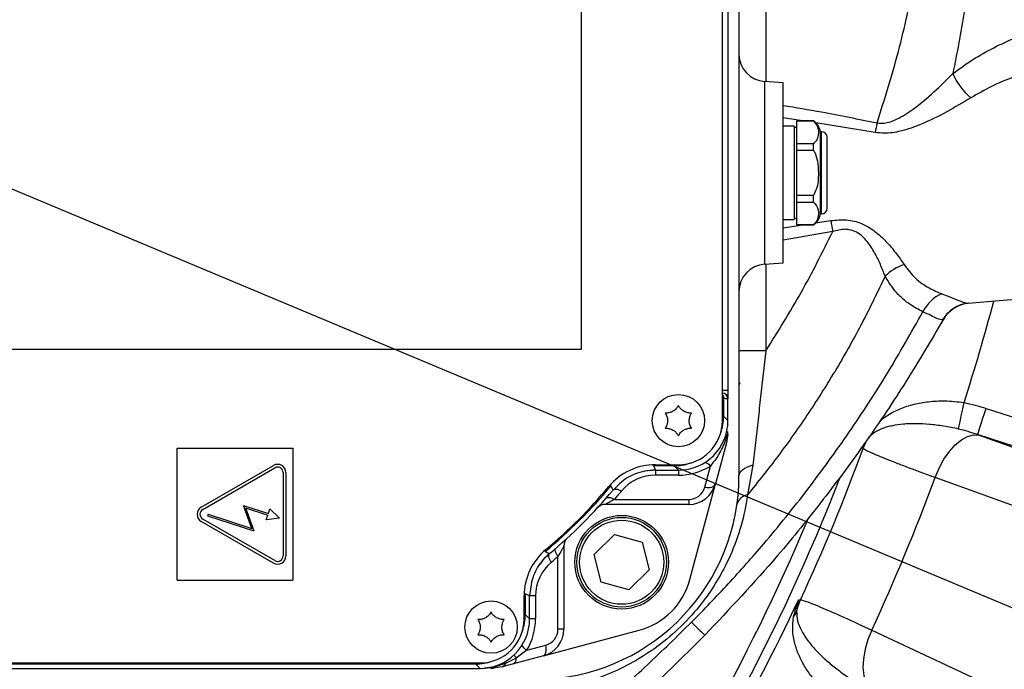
# Model space of a CAD drawing. Extents: x 0 to 8410, y 0 to 5940.
# Tile 51 of 110: x 5867 to 6045, y 2804 to 2922. Entities that reach past the tile are written whole.
import ezdxf

# ---------------------------------------------------------------- set-up
doc = ezdxf.new("R2010")
doc.units = 0
doc.header["$LTSCALE"] = 10
doc.linetypes.add('CENTERX2', pattern=[20.32, 12.7, -2.54, 2.54, -2.54])
doc.layers.get('0').update_dxf_attribs({"linetype": 'CONTINUOUS'})
doc.styles.add('SLDTEXTSTYLE0', font='TXT', dxfattribs={"width": 0.605})
doc.dimstyles.new('SLDDIMSTYLE10', dxfattribs={"dimtxt": 50, "dimasz": 50, "dimexe": 0, "dimexo": 0.0625, "dimgap": 12.5, "dimtad": 0, "dimtih": 1, "dimtoh": 1, "dimdec": 1, "dimrnd": 1e-09, "dimzin": 12, "dimtxsty": 'SLDTEXTSTYLE0', "dimsah": 1, "dimcen": 0, "dimazin": 3, "dimtfac": 1, "dimtofl": 0, "dimtmove": 0, "dimatfit": 3, "dimtolj": 1, "dimtzin": 12})

# ---------------------------------------------------------------- blocks, each defined once
blk = doc.blocks.new('_D_17')
at = {"color": 7, "linetype": 'CONTINUOUS'}
for p, q in [((5691.08, 2964.45), (6585.81, 2589.81)), ((6585.81, 2589.81), (6663.89, 2557.12)), ((6663.89, 2557.12), (6853.06, 2557.12))]:
    blk.add_line(p, q, dxfattribs=at)
blk.add_solid([(6585.81, 2589.81), (6629.04, 2563.58), (6634.83, 2577.42)], dxfattribs=at)
at = {"color": 7, "linetype": 'CONTINUOUS', "insert": (6688.89, 2621.57), "char_height": 50, "attachment_point": 1, "style": 'SLDTEXTSTYLE0'}
blk.add_mtext('R970', dxfattribs=at)

msp = doc.modelspace()

# ---------------------------------------------------------------- linework, layer by layer
at = {"color": 7, "linetype": 'CONTINUOUS'}
for p, q in [((5997.256939, 2949.452925), (5997.256939, 2839.452925)), ((5968.686466, 2862.452927), (5968.686466, 2942.452925)), ((5994.256918, 2849.452923), (5994.256918, 2939.452924)), ((5995.256935, 2933.952924), (5995.256935, 2854.952926)), ((6005.256926, 2910.80256), (6001.908158, 2911.036729)), ((6005.256926, 2878.103288), (6005.256926, 2910.80256)), ((6007.25693, 2902.952923), (6005.256926, 2902.952923)), ((6007.25693, 2902.952923), (6007.25693, 2885.952922)), ((6007.756923, 2902.702926), (6007.25693, 2902.702926)), ((6010.756944, 2903.902924), (6007.756923, 2903.902924)), ((6007.756923, 2903.878874), (6007.756923, 2903.902924)), ((6007.756923, 2903.878874), (6010.756944, 2903.878874)), ((6007.756923, 2899.749408), (6007.756923, 2903.878874)), ((6010.756944, 2903.878874), (6010.756944, 2903.902924)), ((6012.256925, 2901.902924), (6012.056922, 2901.902924)), ((6012.056922, 2894.452924), (6012.056922, 2901.902924)), ((6013.256942, 2894.452924), (6013.256942, 2900.902922)), ((6010.756944, 2899.749408), (6007.756923, 2899.749408)), ((6007.756923, 2898.582394), (6007.756923, 2899.749408)), ((6010.756944, 2898.582394), (6010.756944, 2899.749408)), ((6007.756923, 2898.582394), (6010.756944, 2898.582394)), ((6007.756923, 2890.323455), (6007.756923, 2898.582394)), ((6012.056922, 2887.002925), (6012.056922, 2894.452924)), ((6013.256942, 2888.002927), (6013.256942, 2894.452924)), ((6010.756944, 2890.323455), (6007.756923, 2890.323455)), ((6007.756923, 2889.156441), (6007.756923, 2890.323455)), ((6010.756944, 2889.156441), (6010.756944, 2890.323455)), ((6007.756923, 2889.156441), (6010.756944, 2889.156441)), ((6007.756923, 2885.026979), (6007.756923, 2889.156441)), ((6012.056922, 2887.002925), (6012.256925, 2887.002925)), ((6005.256926, 2885.952922), (6007.25693, 2885.952922)), ((6007.25693, 2886.202926), (6007.756923, 2886.202926)), ((6010.756944, 2885.026979), (6007.756923, 2885.026979)), ((6007.756923, 2885.002928), (6007.756923, 2885.026979)), ((6007.756923, 2885.002928), (6010.756944, 2885.002928)), ((6010.756944, 2885.002928), (6010.756944, 2885.026979)), ((6001.908158, 2877.869124), (6005.256926, 2878.103288)), ((6038.885539, 2870.761308), (6076.080923, 2874.015483)), ((5862.686475, 2862.452927), (5968.686466, 2862.452927)), ((5995.256935, 2854.952926), (5994.256918, 2854.952926)), ((5994.256918, 2854.435469), (5994.274234, 2854.435171)), ((5995.256935, 2854.952926), (5995.256935, 2853.435318)), ((5995.256935, 2849.451552), (5995.256935, 2853.435318)), ((5995.240097, 2846.987511), (5995.256935, 2847.506146)), ((5994.984334, 2845.435592), (5992.978071, 2837.948146)), ((5995.090817, 2846.796411), (5995.240097, 2846.987511)), ((5895.256926, 2820.452931), (5895.256926, 2844.452927)), ((5895.256926, 2844.452927), (5916.256939, 2844.452927)), ((5916.256939, 2844.452927), (5916.256939, 2820.452931)), ((5899.661143, 2833.751785), (5912.759026, 2841.313864)), ((5899.91114, 2833.318772), (5913.009037, 2840.880851)), ((5914.509033, 2840.014825), (5914.509033, 2824.890676)), ((5915.009027, 2840.014825), (5915.009027, 2824.890676)), ((5982.093697, 2840.452927), (5986.258303, 2840.452927)), ((5982.094412, 2841.452921), (5986.256932, 2841.452921)), ((5988.323872, 2820.578384), (5992.978071, 2837.948146)), ((5907.29404, 2834.060999), (5911.838074, 2832.565176)), ((5908.802887, 2829.865279), (5907.29404, 2834.060999)), ((5907.663946, 2833.623397), (5909.172793, 2829.427677)), ((5907.663946, 2833.623397), (5911.744719, 2832.280072)), ((5911.838074, 2832.565176), (5912.123446, 2833.43667)), ((5913.87554, 2831.740158), (5912.123446, 2833.43667)), ((5988.148456, 2834.242242), (5973.034744, 2834.242242)), ((5912.759026, 2823.591637), (5899.661143, 2831.153708)), ((5913.009037, 2824.02465), (5899.91114, 2831.586721)), ((5900.880058, 2832.47334), (5900.786256, 2832.188385)), ((5900.786256, 2832.188385), (5909.172793, 2829.427677)), ((5900.880058, 2832.47334), (5908.802887, 2829.865279)), ((5911.459332, 2831.408578), (5911.744719, 2832.280072)), ((5913.87554, 2831.740158), (5911.459332, 2831.408578)), ((5970.958714, 2825.124579), (5974.660282, 2828.771251)), ((5974.660282, 2828.771251), (5979.669188, 2827.388915)), ((5965.467607, 2826.675119), (5965.467607, 2811.561408)), ((5979.669188, 2827.388915), (5980.976527, 2822.359907)), ((5972.266023, 2820.095571), (5970.958714, 2825.124579)), ((5980.976527, 2822.359907), (5977.274929, 2818.713235)), ((5895.256926, 2820.452931), (5916.256939, 2820.452931)), ((5977.274929, 2818.713235), (5972.266023, 2820.095571)), ((5958.256935, 2813.452932), (5958.256935, 2817.615437)), ((5959.256922, 2813.451561), (5959.256922, 2817.616152)), ((5961.761718, 2806.731778), (5979.131495, 2811.385992)), ((5961.761718, 2806.731778), (5956.322705, 2805.2744)), ((5860.255559, 2804.452928), (5950.25829, 2804.452928)), ((5860.25693, 2805.45293), (5950.256919, 2805.45293)), ((5950.649356, 2804.452928), (5951.04373, 2804.477173)), ((5951.04373, 2804.477173), (5951.582884, 2804.551142)), ((5954.274272, 2804.725515), (5952.203726, 2804.452928)), ((5956.322705, 2805.2744), (5954.274272, 2804.725515))]:
    msp.add_line(p, q, dxfattribs=at)
at = {"color": 8, "linetype": 'CONTINUOUS'}
for p, q in [((6002.126132, 2949.452925), (6002.126132, 2911.021485)), ((6001.908158, 2911.036729), (6001.908158, 2877.869124)), ((6008.802985, 2903.902924), (6005.256926, 2904.417063)), ((6021.954035, 2901.782813), (6011.201178, 2903.53567)), ((6012.256925, 2894.452924), (6012.256925, 2901.902924)), ((6012.256925, 2887.002925), (6012.256925, 2894.452924)), ((6005.256926, 2884.486387), (6008.836811, 2885.002928)), ((6011.13898, 2885.353426), (6013.909225, 2885.778422)), ((6014.275228, 2883.77473), (6005.256926, 2882.20417)), ((6002.126132, 2877.884361), (6002.126132, 2862.135718)), ((6034.309988, 2867.766368), (6034.214174, 2867.735932)), ((5997.418021, 2856.290425), (5997.256939, 2855.835314)), ((5994.462584, 2853.600072), (5994.256918, 2853.600072)), ((5994.462584, 2853.600072), (5994.462584, 2850.24591)), ((5995.256935, 2853.435318), (5995.221888, 2853.435929)), ((6042.120461, 2851.662698), (6095.894073, 2834.19058)), ((5994.462584, 2850.24591), (5994.256918, 2850.24591)), ((5994.462584, 2850.24591), (5995.256935, 2849.451552)), ((6094.351118, 2829.441818), (6040.577476, 2846.913936)), ((6040.879463, 2846.804606), (6095.572566, 2827.046397)), ((5981.720631, 2841.247285), (5981.720631, 2841.446573)), ((5985.463952, 2841.247285), (5981.720631, 2841.247285)), ((5982.094412, 2840.452927), (5982.094412, 2839.54897)), ((5985.463952, 2841.247285), (5985.463952, 2841.452921)), ((5986.258303, 2840.452927), (5985.463952, 2841.247285)), ((5986.256932, 2840.452927), (5986.256932, 2839.54897)), ((5991.046225, 2837.369742), (5992.076402, 2841.214428)), ((5999.773835, 2841.34038), (5998.811101, 2835.975813)), ((5986.256932, 2839.54897), (5982.094412, 2839.54897)), ((5974.650775, 2835.146206), (5988.148456, 2835.146206)), ((5988.148456, 2835.146206), (5988.148456, 2834.242242)), ((5964.398597, 2811.561408), (5964.398597, 2824.773105)), ((5958.462571, 2817.989233), (5958.263283, 2817.989233)), ((5958.462571, 2817.989233), (5958.462571, 2814.245912)), ((5960.325961, 2817.615437), (5959.256922, 2817.615437)), ((5960.325961, 2817.615437), (5960.325961, 2813.452932)), ((5958.256935, 2814.245912), (5958.462571, 2814.245912)), ((5958.462571, 2814.245912), (5959.256922, 2813.451561)), ((5960.325961, 2813.452932), (5959.256922, 2813.452932)), ((5965.467607, 2811.561408), (5964.398597, 2811.561408)), ((5958.725696, 2807.739379), (5962.175046, 2808.663624)), ((5956.820642, 2806.343543), (5954.881554, 2805.366265)), ((5958.725696, 2807.739379), (5956.820642, 2806.343543)), ((5949.463938, 2805.247279), (5861.049925, 2805.247279)), ((5949.463938, 2805.45293), (5949.463938, 2805.247279)), ((5950.25829, 2804.452928), (5949.463938, 2805.247279)), ((5952.967589, 2804.734516), (5951.04373, 2804.477173)), ((5954.881554, 2805.366265), (5952.967589, 2804.734516))]:
    msp.add_line(p, q, dxfattribs=at)
at = {"color": 8, "linetype": 'CONTINUOUS', "flags": 128}
for points in [[(6002.126132, 2862.135718), (6001.169478, 2862.135718), (6000.253265, 2862.135718), (5999.411469, 2862.135711), (5998.675441, 2862.135711), (5998.07254, 2862.135711), (5997.625117, 2862.135711), (5997.349833, 2862.135703), (5997.256939, 2862.135703)], [(6037.131553, 2847.916293), (6037.176673, 2848.139773), (6037.249868, 2848.502244), (6037.348931, 2848.99276), (6037.470822, 2849.596495), (6037.611907, 2850.295203), (6037.767922, 2851.067776), (6037.934129, 2851.890864), (6038.105493, 2852.739597)], [(6040.577476, 2846.913936), (6040.620451, 2847.046169), (6040.717279, 2847.344222), (6040.864532, 2847.797381), (6041.056876, 2848.389382), (6041.287427, 2849.098946), (6041.547899, 2849.900591), (6041.828935, 2850.765536), (6042.120461, 2851.662698)], [(6032.845234, 2839.121702), (6033.571188, 2840.849558), (6034.446453, 2842.452141), (6035.440092, 2843.872781), (6036.516939, 2845.061238), (6037.638937, 2845.975483), (6038.766389, 2846.58319), (6039.859449, 2846.862855), (6040.879463, 2846.804606)], [(6019.781654, 2844.377893), (6019.626682, 2844.554769), (6019.5365, 2844.657692)], [(5991.03338, 2841.824132), (5991.103386, 2841.846871), (5991.206383, 2841.846297), (5991.325413, 2841.813872), (5991.458272, 2841.750185), (5991.602545, 2841.656404), (5991.75558, 2841.534274), (5991.914486, 2841.386038), (5992.076402, 2841.214428)], [(5981.720631, 2841.247285), (5981.905048, 2840.855117), (5982.093697, 2840.452927)], [(5999.773835, 2841.34038), (5999.226664, 2841.182629), (5998.731737, 2840.995061), (5998.297607, 2840.780916), (5997.931694, 2840.543876), (5997.640346, 2840.288031), (5997.428571, 2840.017791), (5997.300034, 2839.737813), (5997.256939, 2839.452925)], [(6101.819758, 2814.199763), (6085.834478, 2819.975453), (6032.845234, 2839.121702)], [(5974.014078, 2837.618949), (5974.005555, 2837.626013), (5973.982846, 2837.644773), (5973.946844, 2837.674531), (5973.898892, 2837.714183), (5973.859971, 2837.746339)], [(5974.411075, 2836.853417), (5974.236881, 2837.189856), (5974.014078, 2837.618949)], [(5974.410688, 2836.852925), (5974.515175, 2836.942571), (5974.652534, 2837.000834), (5974.819546, 2837.026345), (5975.012456, 2837.018552), (5975.226765, 2836.977603), (5975.457613, 2836.904454), (5975.699668, 2836.800786), (5975.947415, 2836.668971)], [(5991.046225, 2837.369742), (5991.392856, 2837.322193), (5991.72846, 2837.311002), (5992.042367, 2837.336528), (5992.324595, 2837.397965), (5992.566173, 2837.493362), (5992.759441, 2837.61968), (5992.898201, 2837.772893), (5992.978071, 2837.948146)], [(5973.142211, 2835.363271), (5973.246371, 2835.448551), (5973.38221, 2835.502299), (5973.546659, 2835.52328), (5973.736023, 2835.511031), (5973.94601, 2835.465821), (5974.171911, 2835.388663), (5974.408602, 2835.28133), (5974.650775, 2835.146206)], [(5962.090914, 2825.69577), (5962.083851, 2825.704309), (5962.065076, 2825.727003), (5962.035333, 2825.763019), (5961.995666, 2825.810971), (5961.963509, 2825.849878)], [(5962.090914, 2825.69577), (5962.418948, 2825.525376), (5962.856447, 2825.298774)], [(5964.398597, 2824.773105), (5964.24148, 2825.022879), (5964.111363, 2825.266453), (5964.011525, 2825.497779), (5963.94441, 2825.711104), (5963.911687, 2825.901138), (5963.914161, 2826.063159), (5963.951801, 2826.193156), (5964.023654, 2826.287883)], [(5963.205938, 2823.762434), (5963.051801, 2824.016588), (5962.924873, 2824.264365), (5962.828343, 2824.49955), (5962.764626, 2824.716258), (5962.73536, 2824.909034), (5962.741201, 2825.073051), (5962.78209, 2825.204196), (5962.856923, 2825.299176)], [(5959.256922, 2817.616152), (5958.85474, 2817.804816), (5958.462571, 2817.989233)], [(6008.042102, 2816.907796), (6008.178656, 2816.916796), (6008.41332, 2816.932278)], [(6021.367346, 2811.411622), (6020.658885, 2809.676516), (6020.144616, 2807.924407), (6019.842659, 2806.217271), (6019.763743, 2804.615455), (6019.910638, 2803.175616), (6020.278161, 2801.948669), (6020.853316, 2800.978007), (6021.615748, 2800.297948)], [(6021.367346, 2811.411622), (6036.754822, 2804.192575), (6087.762182, 2780.261743)], [(5958.725696, 2807.739379), (5958.524351, 2807.903218), (5958.346848, 2808.063614), (5958.196913, 2808.21717), (5958.077704, 2808.360683), (5957.991754, 2808.491113), (5957.940822, 2808.605733), (5957.92601, 2808.702099), (5957.94103, 2808.765965)], [(5961.761718, 2806.731778), (5961.910968, 2806.805688), (5962.038343, 2806.940469), (5962.13973, 2807.131695), (5962.211763, 2807.373124), (5962.252085, 2807.656827), (5962.259387, 2807.973521), (5962.233429, 2808.312836), (5962.175046, 2808.663624)]]:
    msp.add_lwpolyline(points, dxfattribs=at)
at = {"color": 7, "linetype": 'CONTINUOUS'}
for centre, radius in [((5986.256933, 2849.452925), 4.75), ((5975.967611, 2823.742247), 8.5), ((5975.967611, 2823.742247), 8.135), ((5952.256933, 2811.952925), 4.75)]:
    msp.add_circle(centre, radius, dxfattribs=at)
at = {"color": 8, "linetype": 'CONTINUOUS'}
msp.add_circle((5975.967611, 2823.742247), 7.635, dxfattribs=at)
at = {"color": 7, "linetype": 'CENTERX2'}
msp.add_arc((5691.080933, 2964.452925), 970, 74.298428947, 58.256891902, dxfattribs=at)
at = {"color": 7, "linetype": 'CONTINUOUS'}
for centre, radius, start, end in [((6002.256933, 2916.024549), 5, 180, 266), ((6009.098927, 2901.402721), 3, 9.5980111, 56.44972401), ((6012.256933, 2900.902925), 1, 0, 90), ((6009.098927, 2887.503128), 3, 303.55027599, 350.4019889), ((6012.256933, 2888.002925), 1, 270, 360), ((6002.256933, 2872.881301), 5, 94, 180), ((6039.522047, 2864.794074), 6, 95, 150.30505499), ((5986.256933, 2849.452925), 8, 270, 0), ((5913.509033, 2840.014824), 1.5, 360, 120), ((5913.509033, 2840.014824), 1, 360, 120), ((5982.094423, 2830.452925), 11, 90, 140.2081805), ((5982.094423, 2830.452925), 10, 89.99999999, 100.58821007), ((5960.256933, 2839.452925), 37, 273.5, 0), ((5905.256933, 2894.452925), 89, 309.7918195, 320.2081805), ((5905.256933, 2894.452925), 90, 309.79141064, 320.20858936), ((5988.148456, 2839.242247), 5, 270, 345), ((5900.41114, 2832.452752), 1.5, 120, 240), ((5900.41114, 2832.452752), 1, 120, 240), ((5973.034743, 2832.242247), 2, 90, 137.45235833), ((5967.467611, 2826.675115), 2, 132.54764167, 180), ((5969.256933, 2817.615434), 11, 129.7918195, 180), ((5913.509033, 2824.89068), 1.5, 240, 360), ((5913.509033, 2824.89068), 1, 240, 360), ((5969.256933, 2817.615434), 10, 129.7918195, 146.77262459), ((5975.766833, 2823.943025), 13, 285, 345), ((5950.256933, 2813.452925), 8, 270, 360), ((5960.467611, 2811.561401), 5, 285, 360)]:
    msp.add_arc(centre, radius, start, end, dxfattribs=at)
at = {"color": 8, "linetype": 'CONTINUOUS'}
for centre, radius, start, end in [((6047.378746, 2917.386953), 12.314362, 203.50339936, 229.18453243), ((6241.671455, 2856.486605), 224.337895, 167.89705752, 168.35128971), ((6231.065702, 2924.409809), 220.565907, 190.08719427, 190.61630173), ((6030.02564, 2869.347435), 8.890351, 108.38090568, 134.66056075), ((6036.741603, 2866.217725), 6.80544, 112.98854023, 153.78187878), ((6039.410062, 2864.832287), 5.952177, 95.05562903, 150.80200317), ((5691.080933, 2964.452925), 364.562639, 342.15571787, 345.17376077), ((5994.22195, 2853.43599), 0.999938, 359.99649096, 88.99524408), ((5995.25678, 2855.435622), 2, 246.60281918, 269), ((6029.184448, 2840.896898), 10.026458, 146.9836534, 159.68501697), ((5691.080933, 2964.452925), 349.945968, 335.06734972, 339.93265028), ((5986.256933, 2850.548968), 11, 270, 301.94086143), ((5691.080933, 2964.452925), 347.886439, 309.61965079, 338.85823488), ((5982.094423, 2831.548968), 8, 90, 140.2081805), ((5691.080933, 2964.452925), 364.020273, 335.13891087, 339.86108913), ((5905.256933, 2894.452925), 89.205642, 309.57679247, 320.42320753), ((5905.256933, 2895.548968), 92, 318.96258061, 320.2081805), ((5988.148456, 2838.146204), 3, 270, 345), ((5999.259659, 2833.54699), 2.469896, 100.4635624, 163.88412655), ((5691.080933, 2964.452925), 345.283053, 309.77346997, 337.32501731), ((5904.325952, 2894.452925), 92, 309.7918195, 310.76540944), ((5968.325952, 2817.615434), 8, 129.7918195, 180), ((5691.080933, 2964.452925), 349.619719, 324.96193377, 335.03806623), ((6017.523713, 2812.744733), 10.026704, 155.31436833, 168.01535372), ((5949.325952, 2813.452925), 11, 328.70707113, 0), ((6004.706948, 2815.752593), 3.147837, 321.8658008, 342.89566292), ((5961.398591, 2811.561401), 3, 285, 360), ((6035.418175, 2859.954645), 66.408976, 225.19792503, 228.11488885), ((5955.785287, 2806.175219), 1.048948, 300.81978056, 9.23415952), ((5957.757953, 2807.338262), 1.366755, 197.5545808, 226.7019679), ((5952.186417, 2805.676744), 1.223938, 270.8102923, 309.66107581), ((5953.213657, 2804.693441), 0.249472, 119.85163955, 170.52335933), ((5953.962105, 2805.629532), 0.956397, 289.05032072, 344.02190237), ((5955.287259, 2805.507029), 0.429431, 141.84851074, 199.13479414)]:
    msp.add_arc(centre, radius, start, end, dxfattribs=at)
at = {"color": 7, "linetype": 'CONTINUOUS'}
for centre, major_axis, ratio, start_param, end_param in [((5994.25678, 2853.43532), (1, -0.017455), 0.9998476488, 0.017450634, 1.5707963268), ((5986.255562, 2849.454296), (6.3659, -6.3659), 0.9996954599, 5.497939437, 7.0684311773), ((5950.255562, 2813.454296), (6.3659, -6.3659), 0.9996954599, 5.497939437, 7.0684311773)]:
    msp.add_ellipse(centre, major_axis=major_axis, ratio=ratio, start_param=start_param, end_param=end_param, dxfattribs=at)
at = {"color": 8, "linetype": 'CONTINUOUS'}
for centre, start_param, end_param in [((5985.461356, 2850.248501), 0.4430452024, 0.7852458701), ((5985.461356, 2850.248501), 5.497939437, 5.8401401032), ((5949.461356, 2814.248501), 0.44304523, 0.7852458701), ((5949.461356, 2814.248501), 5.497939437, 5.8401400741)]:
    msp.add_ellipse(centre, major_axis=(6.365684, -6.365684), ratio=0.9997292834, start_param=start_param, end_param=end_param, dxfattribs=at)
for points, knots in [([(6022.320037, 2903.523258), (6023.680762, 2907.826776), (6026.410245, 2916.459213), (6029.25138, 2929.854188), (6030.803853, 2941.244801), (6031.500026, 2950.498759), (6031.791996, 2960.916474), (6031.945636, 2971.891554), (6032.269924, 2983.427754), (6032.780003, 2989.176856), (6033.035223, 2992.053448)], [0, 0, 0, 0, 0.15107240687, 0.30303650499, 0.45784487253, 0.53569965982, 0.61368128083, 0.80677169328, 0.90331724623, 1, 1, 1, 1]), ([(6039.506649, 2985.421504), (6039.630408, 2980.731827), (6039.878002, 2971.349622), (6040.021485, 2958.226494), (6040.144707, 2946.067984), (6039.579664, 2934.833406), (6038.279666, 2923.60599), (6036.81724, 2916.185953), (6036.086028, 2912.475942)], [0, 0, 0, 0, 0.1922100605, 0.3845370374, 0.5374246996, 0.6902427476, 0.8451216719, 1, 1, 1, 1]), ([(6036.086028, 2912.475942), (6037.286233, 2913.353401), (6039.697027, 2915.115911), (6043.536122, 2917.251769), (6047.503759, 2919.085771), (6050.220938, 2920.002344), (6051.583533, 2920.461981)], [0, 0, 0, 0, 0.2452814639, 0.4926849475, 0.7455945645, 1, 1, 1, 1]), ([(6054.782783, 2914.10636), (6052.166348, 2913.425492), (6048.216505, 2912.397633), (6043.074863, 2910.207155), (6040.581247, 2908.782305), (6039.329772, 2908.067214)], [0, 0, 0, 0, 0.494294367, 0.7462008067, 1, 1, 1, 1]), ([(6022.320037, 2903.523258), (6022.743968, 2903.49179), (6023.976467, 2903.400303), (6026.289831, 2904.280122), (6029.308243, 2906.24661), (6032.710028, 2909.132547), (6034.955242, 2911.356077), (6036.086028, 2912.475942)], [0, 0, 0, 0, 0.0727271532, 0.2114406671, 0.4166465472, 0.7061981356, 1, 1, 1, 1]), ([(6039.329772, 2908.067214), (6037.909391, 2907.212626), (6035.069334, 2905.503873), (6030.775415, 2903.384241), (6026.949631, 2902.005127), (6024.059827, 2901.530466), (6022.51035, 2901.716147), (6021.954035, 2901.782813)], [0, 0, 0, 0, 0.2762262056, 0.5523154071, 0.7602640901, 0.9139265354, 1, 1, 1, 1]), ([(6005.256926, 2906.708407), (6007.587689, 2906.319264), (6013.295433, 2905.366301), (6018.965405, 2904.208355), (6022.320037, 2903.523258)], [0, 0, 0, 0, 0.4083511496, 1, 1, 1, 1]), ([(6013.909225, 2885.778422), (6014.872062, 2885.879971), (6016.787195, 2886.081956), (6019.72072, 2885.324319), (6022.185303, 2883.721631), (6024.222131, 2881.762668), (6025.892814, 2879.745667), (6026.77878, 2878.43848), (6027.222221, 2877.78421)], [0, 0, 0, 0, 0.16078973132, 0.31981946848, 0.50109392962, 0.66708777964, 0.83337166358, 1, 1, 1, 1]), ([(6002.126132, 2862.135718), (6004.324868, 2865.634202), (6008.731913, 2872.646404), (6012.424782, 2880.059919), (6014.275228, 2883.77473)], [0, 0, 0, 0, 0.4989137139, 1, 1, 1, 1]), ([(6023.776566, 2875.670994), (6023.506767, 2876.387221), (6022.982207, 2877.779757), (6021.921178, 2879.94627), (6020.822755, 2881.683215), (6019.67894, 2882.931503), (6018.621036, 2883.731588), (6017.516479, 2884.13259), (6016.024796, 2884.26718), (6015.031275, 2883.987534), (6014.275228, 2883.77473)], [0, 0, 0, 0, 0.18375307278, 0.35726506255, 0.53414107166, 0.61925299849, 0.70702521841, 0.8017358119, 0.84912534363, 1, 1, 1, 1]), ([(6027.222221, 2877.78421), (6027.865559, 2876.941018), (6029.175746, 2875.223819), (6031.568897, 2873.547116), (6033.306555, 2872.81165), (6034.083759, 2872.482697)], [0, 0, 0, 0, 0.34778704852, 0.70828421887, 1, 1, 1, 1]), ([(6023.776566, 2875.670994), (6022.418072, 2872.838749), (6019.69734, 2867.166451), (6015.050233, 2858.911408), (6009.977552, 2850.863629), (6004.585412, 2843.176469), (6000.701855, 2838.333614), (5998.811101, 2835.975813)], [0, 0, 0, 0, 0.2004039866, 0.4013603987, 0.6040007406, 0.8072031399, 1, 1, 1, 1]), ([(6030.636315, 2869.224297), (6029.858043, 2869.630938), (6028.131133, 2870.533233), (6025.734077, 2872.581112), (6024.435606, 2874.630715), (6023.776566, 2875.670994)], [0, 0, 0, 0, 0.2877543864, 0.6384989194, 1, 1, 1, 1]), ([(6034.083759, 2872.482697), (6034.744799, 2872.228131), (6036.088169, 2871.7108), (6037.465673, 2871.145117), (6038.428946, 2870.800558), (6038.732035, 2870.774503), (6038.885539, 2870.761308)], [0, 0, 0, 0, 0.27199714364, 0.5527533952, 0.77348501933, 1, 1, 1, 1]), ([(5988.622432, 2812.834474), (5990.874451, 2815.145488), (5995.382069, 2819.77119), (6002.458203, 2827.802515), (6009.826143, 2836.917808), (6017.315652, 2847.269406), (6024.327382, 2858.010155), (6028.533337, 2865.486249), (6030.636315, 2869.224297)], [0, 0, 0, 0, 0.1371865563, 0.2745911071, 0.45496391, 0.6353371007, 0.8176684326, 1, 1, 1, 1]), ([(6034.214174, 2867.735932), (6033.931874, 2867.773408), (6033.484841, 2867.832754), (6032.153557, 2868.518992), (6031.146843, 2868.986973), (6030.636315, 2869.224297)], [0, 0, 0, 0, 0.4578854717, 0.7250812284, 1, 1, 1, 1]), ([(6002.126132, 2862.135718), (6001.813748, 2859.348704), (6001.342894, 2855.147869), (6000.711574, 2849.589733), (6000.234847, 2845.399609), (5999.928504, 2842.702244), (5999.773835, 2841.34038)], [0, 0, 0, 0, 0.39398782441, 0.59385334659, 0.79494189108, 1, 1, 1, 1]), ([(6022.684072, 2849.238495), (6023.242684, 2849.699197), (6024.367713, 2850.627037), (6026.510591, 2851.670755), (6028.941511, 2852.459622), (6031.666974, 2852.937476), (6034.734404, 2853.130709), (6036.933461, 2852.875576), (6038.105493, 2852.739597)], [0, 0, 0, 0, 0.1610333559, 0.3243165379, 0.4918834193, 0.649694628, 0.8132976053, 1, 1, 1, 1]), ([(6037.131561, 2847.916295), (6036.211379, 2848.132578), (6035.303539, 2848.310032), (6033.960708, 2848.523911), (6033.514643, 2848.586607), (6032.637872, 2848.693726), (6032.207633, 2848.738168), (6030.940424, 2848.845704), (6030.126854, 2848.883208), (6028.95183, 2848.890327), (6028.567739, 2848.884459), (6027.814789, 2848.855979), (6027.44681, 2848.833322), (6026.382431, 2848.741329), (6025.719563, 2848.648037), (6024.790978, 2848.459042), (6024.492443, 2848.387813), (6023.917003, 2848.227908), (6023.639238, 2848.138901), (6022.845133, 2847.845796), (6022.36905, 2847.61735), (6021.724664, 2847.209211), (6021.521508, 2847.062139), (6021.135543, 2846.738034), (6020.952921, 2846.561553), (6020.777103, 2846.3601)], [0, 0, 0, 0, 0.125, 0.125, 0.1875, 0.1875, 0.25, 0.25, 0.375, 0.375, 0.4375, 0.4375, 0.5, 0.5, 0.625, 0.625, 0.6875, 0.6875, 0.75, 0.75, 0.875, 0.875, 0.9375, 0.9375, 1, 1, 1, 1]), ([(5995.090817, 2846.796411), (5994.995222, 2846.502271), (5994.614081, 2845.329524), (5993.700425, 2843.305666), (5992.594882, 2841.88207), (5992.076402, 2841.214428)], [0, 0, 0, 0, 0.1509403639, 0.6018059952, 1, 1, 1, 1]), ([(6032.845242, 2839.1217), (6030.975237, 2839.800749), (6029.279675, 2840.428146), (6027.370312, 2841.14997), (6026.999079, 2841.291174), (6026.278235, 2841.567154), (6025.927716, 2841.702284), (6024.915993, 2842.095227), (6024.298827, 2842.338925), (6023.175188, 2842.791034), (6022.668725, 2842.999441), (6021.992522, 2843.285434), (6021.781071, 2843.376317), (6021.386571, 2843.54903), (6021.203082, 2843.631067), (6020.366293, 2844.014432), (6019.947655, 2844.237977), (6019.781659, 2844.377892)], [0, 0, 0, 0, 0.25, 0.25, 0.3125, 0.3125, 0.375, 0.375, 0.5, 0.5, 0.625, 0.625, 0.6875, 0.6875, 0.75, 0.75, 1, 1, 1, 1]), ([(5998.811101, 2835.975813), (5998.735719, 2835.472954), (5998.392228, 2833.181577), (5997.357273, 2829.023861), (5995.357126, 2823.985685), (5992.855389, 2819.514368), (5989.95806, 2815.455073), (5986.323184, 2811.543212), (5982.047846, 2808.000511), (5977.464962, 2805.147787), (5972.322528, 2802.793788), (5966.654322, 2801.077168), (5962.636381, 2800.664108), (5960.626309, 2800.457465)], [0, 0, 0, 0, 0.0299354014, 0.1364064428, 0.2427252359, 0.3220941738, 0.4014118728, 0.4938355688, 0.5862859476, 0.6774317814, 0.7686792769, 0.8842761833, 1, 1, 1, 1]), ([(5974.650775, 2835.146206), (5974.527808, 2835.075839), (5974.133858, 2834.850406), (5973.596591, 2834.550197), (5973.190892, 2834.327382), (5973.049354, 2834.250218), (5973.038621, 2834.244358), (5973.034744, 2834.242242)], [0, 0, 0, 0, 0.1707579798, 0.5470552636, 0.7859337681, 0.9226894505, 1, 1, 1, 1]), ([(5965.467607, 2826.675119), (5965.464874, 2826.670106), (5965.456952, 2826.65557), (5965.39648, 2826.544705), (5965.267585, 2826.309723), (5964.969936, 2825.769771), (5964.623375, 2825.165217), (5964.398597, 2824.773105)], [0, 0, 0, 0, 0.0777131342, 0.2253031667, 0.2685340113, 0.5255742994, 1, 1, 1, 1]), ([(6007.182931, 2813.808786), (6007.425441, 2814.85412), (6007.669339, 2815.905431), (6008.039994, 2816.902129), (6008.042102, 2816.907796)], [0, 0, 0, 0, 0.9943144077, 1, 1, 1, 1]), ([(6008.042102, 2816.907796), (6008.040908, 2816.90349), (6007.857792, 2816.242969), (6007.786442, 2815.532556), (6007.715558, 2814.826774)], [0, 0, 0, 0, 0.0065186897, 1, 1, 1, 1]), ([(6008.413315, 2816.932282), (6008.629629, 2816.91384), (6009.082669, 2816.775981), (6009.934412, 2816.459833), (6010.119215, 2816.389319), (6010.518204, 2816.233488), (6010.733003, 2816.147921), (6011.41829, 2815.870195), (6011.925842, 2815.658612), (6013.038872, 2815.184386), (6013.64436, 2814.921737), (6014.626464, 2814.489231), (6014.966174, 2814.338625), (6015.670726, 2814.024299), (6016.036682, 2813.860075), (6017.913459, 2813.013201), (6019.564878, 2812.253766), (6021.367353, 2811.411623)], [0, 0, 0, 0, 0.25, 0.25, 0.3125, 0.3125, 0.375, 0.375, 0.5, 0.5, 0.625, 0.625, 0.6875, 0.6875, 0.75, 0.75, 1, 1, 1, 1]), ([(6015.457605, 2798.062744), (6014.823178, 2798.550288), (6013.532826, 2799.541895), (6011.842143, 2801.238149), (6010.353861, 2803.030313), (6009.081068, 2804.936205), (6008.054676, 2806.935415), (6007.30653, 2809.107389), (6006.903042, 2811.372206), (6007.088834, 2812.989627), (6007.182931, 2813.808786)], [0, 0, 0, 0, 0.1079712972, 0.2196013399, 0.3302501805, 0.4436243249, 0.5685253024, 0.6962185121, 0.846146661, 1, 1, 1, 1]), ([(6007.715558, 2814.826774), (6007.736552, 2814.257444), (6007.779113, 2813.103295), (6008.471734, 2811.467145), (6009.491953, 2809.805836), (6010.765138, 2808.223746), (6012.290757, 2806.645385), (6014.017468, 2805.115111), (6015.976036, 2803.589681), (6017.439562, 2802.641445), (6018.179511, 2802.162024)], [0, 0, 0, 0, 0.1405840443, 0.28499270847, 0.40894438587, 0.5353542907, 0.64948116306, 0.76579962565, 0.8815899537, 1, 1, 1, 1]), ([(5918.995475, 2759.422647), (5925.193719, 2763.209756), (5937.611067, 2770.796719), (5952.448519, 2781.425836), (5963.979546, 2790.478746), (5972.446493, 2797.623401), (5980.696302, 2805.045667), (5985.980387, 2810.238203), (5988.622432, 2812.834474)], [0, 0, 0, 0, 0.2475987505, 0.4960307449, 0.621728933, 0.7474262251, 0.8737130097, 1, 1, 1, 1])]:
    msp.add_open_spline(points, degree=3, knots=knots, dxfattribs=at)
at = {"color": 7, "linetype": 'CONTINUOUS'}
for points, knots in [([(6010.756944, 2903.878874), (6010.979658, 2903.648516), (6011.64855, 2902.956667), (6011.707623, 2901.766963), (6011.56509, 2900.5842), (6010.985164, 2899.985152), (6010.756944, 2899.749408)], [0, 0, 0, 0, 0.1784901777, 0.5360717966, 0.8174298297, 1, 1, 1, 1]), ([(6010.756944, 2898.582394), (6010.824362, 2898.471411), (6011.192698, 2897.865058), (6011.578155, 2896.459651), (6011.721804, 2894.174387), (6011.594812, 2891.968548), (6010.945912, 2890.694479), (6010.756944, 2890.323455)], [0, 0, 0, 0, 0.0455603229, 0.2489182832, 0.5003413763, 0.8544934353, 1, 1, 1, 1]), ([(6010.756944, 2889.156441), (6010.979658, 2888.926082), (6011.648563, 2888.234214), (6011.707624, 2887.044531), (6011.565079, 2885.861754), (6010.985164, 2885.262721), (6010.756944, 2885.026979)], [0, 0, 0, 0, 0.1784846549, 0.5360665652, 0.817424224, 1, 1, 1, 1]), ([(6034.309988, 2867.766368), (6032.108188, 2864.023541), (6027.699772, 2856.529702), (6020.415928, 2845.663236), (6012.629923, 2835.096592), (6003.02628, 2823.194688), (5995.547661, 2815.255783), (5991.080945, 2810.514154)], [0, 0, 0, 0, 0.1811035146, 0.3626031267, 0.5453132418, 0.7284316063, 1, 1, 1, 1]), ([(5994.256918, 2854.20053), (5994.314472, 2854.113441), (5994.434754, 2853.931432), (5994.453045, 2853.713649), (5994.462584, 2853.600072)], [0, 0, 0, 0, 0.4784892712, 1, 1, 1, 1]), ([(5986.256932, 2852.202925), (5986.13925, 2852.006455), (5985.90202, 2851.610401), (5985.324951, 2851.1511), (5984.692979, 2850.88836), (5984.209026, 2850.816991), (5983.94757, 2850.825561), (5983.875369, 2850.827927)], [0, 0, 0, 0, 0.2469240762, 0.4977613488, 0.7104320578, 0.9200351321, 1, 1, 1, 1]), ([(5983.875369, 2850.827927), (5983.986664, 2850.627777), (5984.211025, 2850.22429), (5984.320302, 2849.494912), (5984.231808, 2848.816234), (5984.051676, 2848.361427), (5983.913524, 2848.139278), (5983.875369, 2848.077925)], [0, 0, 0, 0, 0.2469115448, 0.497753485, 0.7104304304, 0.9200273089, 1, 1, 1, 1]), ([(5988.638495, 2850.827927), (5988.409503, 2850.831609), (5987.947896, 2850.839031), (5987.261592, 2851.109131), (5986.718059, 2851.525062), (5986.414317, 2851.908515), (5986.290991, 2852.139213), (5986.256932, 2852.202925)], [0, 0, 0, 0, 0.2469266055, 0.4977605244, 0.7104370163, 0.9200323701, 1, 1, 1, 1]), ([(5988.638495, 2848.077925), (5988.5272, 2848.278076), (5988.302839, 2848.681563), (5988.193562, 2849.410939), (5988.282056, 2850.089614), (5988.462191, 2850.544418), (5988.600341, 2850.766572), (5988.638495, 2850.827927)], [0, 0, 0, 0, 0.2469116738, 0.4977537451, 0.7104283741, 0.9200253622, 1, 1, 1, 1]), ([(5983.875369, 2848.077925), (5984.104361, 2848.074244), (5984.56597, 2848.066824), (5985.252271, 2847.796713), (5985.795802, 2847.380784), (5986.099548, 2846.997336), (5986.222874, 2846.766639), (5986.256932, 2846.702928)], [0, 0, 0, 0, 0.2469268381, 0.4977618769, 0.7104385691, 0.9200322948, 1, 1, 1, 1]), ([(5986.256932, 2846.702928), (5986.374614, 2846.899398), (5986.611844, 2847.295452), (5987.188913, 2847.754751), (5987.820884, 2848.017498), (5988.304839, 2848.088848), (5988.566294, 2848.080289), (5988.638495, 2848.077925)], [0, 0, 0, 0, 0.24692417, 0.4977615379, 0.7104323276, 0.9200351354, 1, 1, 1, 1]), ([(5994.196748, 2845.215085), (5994.378226, 2845.605892), (5994.640569, 2846.170838), (5994.984732, 2846.649017), (5995.090817, 2846.796411)], [0, 0, 0, 0, 0.691760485, 1, 1, 1, 1]), ([(5995.240097, 2846.987511), (5995.180601, 2846.467015), (5995.120607, 2845.942153), (5994.985458, 2845.439771), (5994.984334, 2845.435592)], [0, 0, 0, 0, 0.9916811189, 1, 1, 1, 1]), ([(5982.093697, 2840.452927), (5981.42378, 2840.41124), (5979.636012, 2840.299991), (5976.823188, 2839.22373), (5975.215112, 2837.643521), (5974.411075, 2836.853417)], [0, 0, 0, 0, 0.2305590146, 0.6152797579, 1, 1, 1, 1]), ([(5962.856447, 2825.298774), (5962.368373, 2824.838), (5961.065878, 2823.608358), (5959.593369, 2820.981184), (5959.369071, 2818.737827), (5959.256922, 2817.616152)], [0, 0, 0, 0, 0.2305594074, 0.6152812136, 1, 1, 1, 1]), ([(5952.256923, 2814.70293), (5952.139239, 2814.50646), (5951.90201, 2814.110412), (5951.324966, 2813.651074), (5950.692982, 2813.38836), (5950.209034, 2813.316989), (5949.947571, 2813.325559), (5949.87536, 2813.327926)], [0, 0, 0, 0, 0.2469249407, 0.4977550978, 0.7104339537, 0.9200265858, 1, 1, 1, 1]), ([(5949.87536, 2813.327926), (5949.986672, 2813.127774), (5950.211063, 2812.724293), (5950.320267, 2811.994911), (5950.23185, 2811.316229), (5950.051665, 2810.861436), (5949.913513, 2810.639284), (5949.87536, 2810.577931)], [0, 0, 0, 0, 0.2469170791, 0.4977546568, 0.7104275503, 0.920027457, 1, 1, 1, 1]), ([(5954.638516, 2813.327926), (5954.409513, 2813.331606), (5953.947892, 2813.339024), (5953.261587, 2813.60914), (5952.718048, 2814.02506), (5952.414305, 2814.408513), (5952.290981, 2814.639217), (5952.256923, 2814.70293)], [0, 0, 0, 0, 0.2469331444, 0.4977653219, 0.710438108, 0.9200312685, 1, 1, 1, 1]), ([(5954.638516, 2810.577931), (5954.527208, 2810.778078), (5954.302822, 2811.181555), (5954.193558, 2811.910937), (5954.282035, 2812.589622), (5954.46221, 2813.044421), (5954.600362, 2813.266573), (5954.638516, 2813.327926)], [0, 0, 0, 0, 0.2469120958, 0.4977502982, 0.710428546, 0.920027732, 1, 1, 1, 1]), ([(5991.080945, 2810.514154), (5985.7212, 2805.209795), (5974.98516, 2794.584698), (5957.754333, 2779.747209), (5939.76559, 2765.659493), (5927.105639, 2757.105075), (5920.766209, 2752.821478)], [0, 0, 0, 0, 0.2481033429, 0.4969728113, 0.7481107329, 1, 1, 1, 1]), ([(5949.87536, 2810.577931), (5950.104362, 2810.574252), (5950.565975, 2810.566836), (5951.252275, 2810.296715), (5951.795784, 2809.880771), (5952.099581, 2809.497345), (5952.222875, 2809.266636), (5952.256923, 2809.202927)], [0, 0, 0, 0, 0.24693524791, 0.4977604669, 0.71043802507, 0.92003878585, 1, 1, 1, 1]), ([(5952.256923, 2809.202927), (5952.374604, 2809.3994), (5952.61183, 2809.795458), (5953.188906, 2810.254748), (5953.820876, 2810.517499), (5954.304833, 2810.588841), (5954.566304, 2810.580292), (5954.638516, 2810.577931)], [0, 0, 0, 0, 0.2469237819, 0.4977573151, 0.7104261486, 0.9200270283, 1, 1, 1, 1])]:
    msp.add_open_spline(points, degree=3, knots=knots, dxfattribs=at)
at = {"color": 8, "linetype": 'CONTINUOUS'}
for points in [[(6038.105501, 2852.7396), (6039.466394, 2852.464803), (6040.800855, 2852.091462), (6042.120451, 2851.662699)], [(6040.577484, 2846.913933), (6039.441103, 2847.294295), (6038.297427, 2847.642266), (6037.131561, 2847.916295)], [(6040.577484, 2846.913933), (6040.677356, 2846.877696), (6040.77801, 2846.841255), (6040.879454, 2846.804608)]]:
    msp.add_open_spline(points, degree=3, dxfattribs=at)

# ---------------------------------------------------------------- dimensions: what is measured, and where the dimension line sits
at = {"color": 7, "linetype": 'CONTINUOUS'}
dim = msp.add_radius_dim(center=(5691.080933, 2964.452925), mpoint=(6585.812941, 2589.813587), dimstyle='SLDDIMSTYLE10', dxfattribs=at)
dim.commit()
dim.dimension.update_dxf_attribs({"geometry": '_D_17', "text_midpoint": (6770.974373, 2595.48903), "dimtype": 164})

doc.saveas('drawing.dxf')
